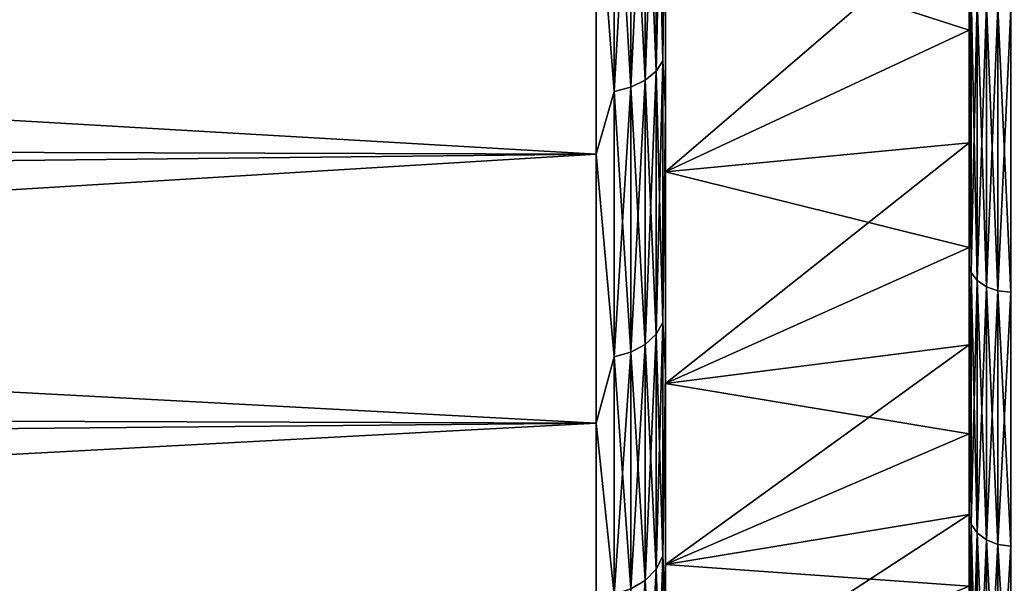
# Model space of a CAD drawing. Header units: metres. Extents: x 59 to 125, y -85 to 130.
# Tile 101 of 125: x 99 to 106, y 10 to 14. Entities that reach past the tile are written whole.
import ezdxf

# ---------------------------------------------------------------- set-up
doc = ezdxf.new("R2010")
doc.units = ezdxf.units.M
doc.layers.add('solid_20664500_510', color=7, linetype='CONTINUOUS')

msp = doc.modelspace()

# ---------------------------------------------------------------- linework, layer by layer
at = {"layer": 'solid_20664500_510'}
for points in [[(105.949997, 12.411278, -16.500938), (105.949997, 18.872684, -17.390646), (105.949997, 19.939508, -17.910067)], [(105.949997, 14.433949, -18.200331), (105.949997, 12.411278, -16.500938), (105.949997, 19.939508, -17.910067)], [(105.949997, 12.411278, -16.500938), (105.949997, 17.839186, -16.807732), (105.949997, 18.872684, -17.390646)], [(105.949997, 12.411283, 16.500944), (105.949997, 17.839186, 16.807732), (105.949997, 16.843035, 16.163656)], [(105.949997, 12.411283, 16.500944), (105.949997, 14.433954, 18.200336), (105.949997, 17.839186, 16.807732)], [(105.949997, 12.411278, -16.500938), (105.949997, 16.843035, -16.163656), (105.949997, 17.839186, -16.807732)], [(105.949997, 12.411283, 16.500944), (105.949997, 16.843035, 16.163656), (105.949997, 15.887573, 15.46063)], [(105.949997, 10.598933, -14.577128), (105.949997, 15.887573, -15.46063), (105.949997, 16.843035, -16.163656)], [(105.949997, 12.411278, -16.500938), (105.949997, 10.598933, -14.577128), (105.949997, 16.843035, -16.163656)], [(103.603371, 15.841078, -19.350813), (103.682945, 15.89621, -19.263071), (103.682945, 13.815536, -17.786755)], [(103.603371, 13.750927, 17.867773), (103.682945, 13.815536, 17.786755), (103.682945, 15.89621, 19.263071)], [(103.603371, 15.841078, 19.350813), (103.603371, 13.750927, 17.867773), (103.682945, 15.89621, 19.263071)], [(103.682945, 15.89621, -19.263071), (103.732964, 15.960428, -19.16087), (103.732964, 13.890794, -17.692385)], [(103.682945, 13.815536, 17.786755), (103.732964, 13.890794, 17.692385), (103.732964, 15.960428, 19.16087)], [(103.682945, 15.89621, 19.263071), (103.682945, 13.815536, 17.786755), (103.732964, 15.960428, 19.16087)], [(103.682945, 13.815536, -17.786755), (103.682945, 15.89621, -19.263071), (103.732964, 13.890794, -17.692385)], [(103.732964, 13.890794, -17.692385), (103.732964, 15.960428, -19.16087), (103.75, 15.642744, -18.802856)], [(103.732964, 15.960428, 19.16087), (103.732964, 13.890794, 17.692385), (103.75, 15.642745, 18.802856)], [(103.499657, 15.798798, -19.418102), (103.603371, 15.841078, -19.350813), (103.603371, 13.750927, -17.867773)], [(103.499657, 13.701378, 17.929905), (103.603371, 13.750927, 17.867773), (103.603371, 15.841078, 19.350813)], [(103.499657, 15.798798, 19.418102), (103.499657, 13.701378, 17.929905), (103.603371, 15.841078, 19.350813)], [(103.603371, 13.750927, -17.867773), (103.603371, 15.841078, -19.350813), (103.682945, 13.815536, -17.786755)], [(105.949997, 12.411283, 16.500944), (105.949997, 15.887573, 15.46063), (105.949997, 14.976054, 14.700995)], [(105.949997, 10.598933, -14.577128), (105.949997, 14.976054, -14.700995), (105.949997, 15.887573, -15.46063)], [(103.378906, 15.772255, 19.460346), (103.25, 15.361294, 19.216219), (103.378906, 13.670273, 17.96891)], [(103.378906, 13.670273, -17.96891), (103.25, 15.361294, -19.216219), (103.378906, 15.772255, -19.460346)], [(103.378906, 15.772255, -19.460346), (103.499657, 15.798798, -19.418102), (103.499657, 13.701378, -17.929905)], [(103.378906, 13.670273, 17.96891), (103.499657, 13.701378, 17.929905), (103.499657, 15.798798, 19.418102)], [(103.378906, 15.772255, 19.460346), (103.378906, 13.670273, 17.96891), (103.499657, 15.798798, 19.418102)], [(103.378906, 13.670273, -17.96891), (103.378906, 15.772255, -19.460346), (103.499657, 13.701378, -17.929905)], [(103.499657, 13.701378, -17.929905), (103.499657, 15.798798, -19.418102), (103.603371, 13.750927, -17.867773)], [(103.732964, 13.890794, 17.692385), (103.75, 13.542552, 17.240419), (103.75, 15.642745, 18.802856)], [(103.732964, 13.890794, -17.692385), (103.75, 15.642744, -18.802856), (103.75, 13.542552, -17.240419)], [(103.75, 14.822857, 15.703898), (103.75, 15.642745, 18.802856), (103.75, 13.542552, 17.240419)], [(103.75, 14.822857, -15.703898), (103.75, 13.542552, -17.240419), (103.75, 15.642744, -18.802856)], [(72.838852, 15.441995, 19.269056), (72.870438, 13.308086, 17.695978), (103.25, 15.361294, 19.216219)], [(72.845734, 14.977377, -18.958145), (103.25, 15.361294, -19.216219), (103.25, 13.215885, -17.619022)], [(72.870438, 13.308086, 17.695978), (103.25, 13.215885, 17.619022), (103.25, 15.361294, 19.216219)], [(103.378906, 13.670273, 17.96891), (103.25, 15.361294, 19.216219), (103.25, 13.215885, 17.619022)], [(103.378906, 13.670273, -17.96891), (103.25, 13.215885, -17.619022), (103.25, 15.361294, -19.216219)], [(72.876709, 12.884418, -17.335489), (72.845734, 14.977377, -18.958145), (103.25, 13.215885, -17.619022)], [(105.949997, 14.976054, 14.700995), (103.75, 14.822857, 15.703898), (103.75, 13.088836, 14.067949)], [(105.949997, 14.112086, 13.887687), (105.949997, 14.976054, 14.700995), (103.75, 13.088836, 14.067949)], [(105.949997, 14.976054, -14.700995), (105.949997, 14.112086, -13.887687), (103.75, 14.822857, -15.703898)], [(105.949997, 10.598938, 14.577134), (105.949997, 14.976054, 14.700995), (105.949997, 14.112086, 13.887687)], [(105.949997, 10.598938, 14.577134), (105.949997, 12.411283, 16.500944), (105.949997, 14.976054, 14.700995)], [(105.949997, 10.598933, -14.577128), (105.949997, 14.112086, -13.887687), (105.949997, 14.976054, -14.700995)], [(103.75, 14.822857, -15.703898), (103.75, 13.088836, -14.067949), (103.75, 13.542552, -17.240419)], [(103.75, 13.088836, 14.067949), (103.75, 14.822857, 15.703898), (103.75, 13.542552, 17.240419)], [(105.949997, 14.112086, -13.887687), (103.75, 13.088836, -14.067949), (103.75, 14.822857, -15.703898)], [(105.964684, 12.358697, 16.578814), (105.949997, 14.433954, 18.200336), (105.949997, 12.411283, 16.500944)], [(105.964684, 14.38914, 18.282557), (105.949997, 14.433954, 18.200336), (105.964684, 12.358697, 16.578814)], [(105.964684, 12.358697, -16.578814), (105.949997, 12.411278, -16.500938), (105.949997, 14.433949, -18.200331)], [(105.964684, 12.358697, -16.578814), (105.949997, 14.433949, -18.200331), (105.964684, 14.38914, -18.282557)], [(105.964684, 14.38914, -18.282557), (106.007347, 14.339154, -18.349701), (106.007347, 12.301253, -16.639698)], [(105.964684, 12.358697, -16.578814), (105.964684, 14.38914, -18.282557), (106.007347, 12.301253, -16.639698)], [(105.964684, 14.38914, 18.282557), (105.964684, 12.358697, 16.578814), (106.007347, 14.339154, 18.349701)], [(105.964684, 12.358697, 16.578814), (106.007347, 12.301253, 16.639698), (106.007347, 14.339154, 18.349701)], [(106.007347, 14.339154, -18.349701), (106.073814, 14.2995, -18.402966), (106.073814, 12.255685, -16.688)], [(106.007347, 12.301253, -16.639698), (106.007347, 14.339154, -18.349701), (106.073814, 12.255685, -16.688)], [(106.007347, 14.339154, 18.349701), (106.007347, 12.301253, 16.639698), (106.073814, 14.2995, 18.402966)], [(106.007347, 12.301253, 16.639698), (106.073814, 12.255685, 16.688), (106.073814, 14.2995, 18.402966)], [(106.073814, 14.2995, -18.402966), (106.157562, 14.274069, -18.437126), (106.157562, 12.226459, -16.718977)], [(106.073814, 12.255685, -16.688), (106.073814, 14.2995, -18.402966), (106.157562, 12.226459, -16.718977)], [(106.073814, 14.2995, 18.402966), (106.073814, 12.255685, 16.688), (106.157562, 14.274069, 18.437126)], [(106.073814, 12.255685, 16.688), (106.157562, 12.226459, 16.718977), (106.157562, 14.274069, 18.437126)], [(106.157562, 14.274069, 18.437126), (106.157562, 12.226459, 16.718977), (106.25, 14.265352, 18.448833)], [(106.157562, 14.274069, -18.437126), (106.25, 14.265352, -18.448833), (106.25, 12.216442, -16.729593)], [(106.157562, 12.226459, -16.718977), (106.157562, 14.274069, -18.437126), (106.25, 12.216442, -16.729593)], [(106.157562, 12.226459, 16.718977), (106.25, 12.216442, 16.729593), (106.25, 14.265352, 18.448833)], [(105.949997, 13.299019, 13.023932), (105.949997, 14.112086, 13.887687), (103.75, 13.088836, 14.067949)], [(105.949997, 14.112086, -13.887687), (105.949997, 13.299019, -13.023932), (103.75, 13.088836, -14.067949)], [(105.949997, 10.598938, 14.577134), (105.949997, 14.112086, 13.887687), (105.949997, 13.299019, 13.023932)], [(105.949997, 9.023186, -12.456727), (105.949997, 13.299019, -13.023932), (105.949997, 14.112086, -13.887687)], [(105.949997, 10.598933, -14.577128), (105.949997, 9.023186, -12.456727), (105.949997, 14.112086, -13.887687)], [(103.682945, 13.815536, -17.786755), (103.732964, 13.890794, -17.692385), (103.732964, 11.998591, -16.00141)], [(103.682945, 11.91324, 16.08676), (103.732964, 11.998591, 16.00141), (103.732964, 13.890794, 17.692385)], [(103.682945, 13.815536, 17.786755), (103.682945, 11.91324, 16.08676), (103.732964, 13.890794, 17.692385)], [(103.732964, 11.998591, -16.00141), (103.732964, 13.890794, -17.692385), (103.75, 13.542552, -17.240419)], [(103.732964, 13.890794, 17.692385), (103.732964, 11.998591, 16.00141), (103.75, 13.542552, 17.240419)], [(103.603371, 13.750927, -17.867773), (103.682945, 13.815536, -17.786755), (103.682945, 11.91324, -16.08676)], [(103.603371, 11.839967, 16.160034), (103.682945, 11.91324, 16.08676), (103.682945, 13.815536, 17.786755)], [(103.603371, 13.750927, 17.867773), (103.603371, 11.839967, 16.160034), (103.682945, 13.815536, 17.786755)], [(103.682945, 11.91324, -16.08676), (103.682945, 13.815536, -17.786755), (103.732964, 11.998591, -16.00141)], [(103.378906, 13.670273, -17.96891), (103.499657, 13.701378, -17.929905), (103.499657, 11.783772, -16.216228)], [(103.378906, 11.748495, 16.251505), (103.499657, 11.783772, 16.216228), (103.499657, 13.701378, 17.929905)], [(103.378906, 13.670273, 17.96891), (103.378906, 11.748495, 16.251505), (103.499657, 13.701378, 17.929905)], [(103.499657, 13.701378, -17.929905), (103.603371, 13.750927, -17.867773), (103.603371, 11.839967, -16.160034)], [(103.499657, 11.783772, 16.216228), (103.603371, 11.839967, 16.160034), (103.603371, 13.750927, 17.867773)], [(103.499657, 13.701378, 17.929905), (103.499657, 11.783772, 16.216228), (103.603371, 13.750927, 17.867773)], [(103.499657, 11.783772, -16.216228), (103.499657, 13.701378, -17.929905), (103.603371, 11.839967, -16.160034)], [(103.603371, 11.839967, -16.160034), (103.603371, 13.750927, -17.867773), (103.682945, 11.91324, -16.08676)], [(103.378906, 13.670273, 17.96891), (103.25, 13.215885, 17.619022), (103.378906, 11.748495, 16.251505)], [(103.378906, 11.748495, -16.251505), (103.25, 13.215885, -17.619022), (103.378906, 13.670273, -17.96891)], [(103.378906, 11.748495, -16.251505), (103.378906, 13.670273, -17.96891), (103.499657, 11.783772, -16.216228)], [(103.732964, 11.998591, -16.00141), (103.75, 13.542552, -17.240419), (103.75, 11.638371, -15.444944)], [(103.732964, 11.998591, 16.00141), (103.75, 11.638372, 15.444944), (103.75, 13.542552, 17.240419)], [(103.75, 13.088836, -14.067949), (103.75, 11.638371, -15.444944), (103.75, 13.542552, -17.240419)], [(103.75, 13.088836, 14.067949), (103.75, 13.542552, 17.240419), (103.75, 11.638372, 15.444944)], [(72.870438, 13.308086, 17.695978), (72.899147, 11.368344, 15.886725), (103.25, 13.215885, 17.619022)], [(105.949997, 13.299019, 13.023932), (103.75, 13.088836, 14.067949), (103.75, 11.556448, 12.24166)], [(105.949997, 12.539567, 12.112679), (105.949997, 13.299019, 13.023932), (103.75, 11.556448, 12.24166)], [(105.949997, 13.299019, -13.023932), (105.949997, 12.539567, -12.112679), (103.75, 13.088836, -14.067949)], [(105.949997, 9.02319, 12.456732), (105.949997, 13.299019, 13.023932), (105.949997, 12.539567, 12.112679)], [(105.949997, 9.02319, 12.456732), (105.949997, 10.598938, 14.577134), (105.949997, 13.299019, 13.023932)], [(105.949997, 9.023186, -12.456727), (105.949997, 12.539567, -12.112679), (105.949997, 13.299019, -13.023932)], [(72.876709, 12.884418, -17.335489), (103.25, 13.215885, -17.619022), (103.25, 11.270406, -15.783558)], [(72.899147, 11.368344, 15.886725), (103.25, 11.270406, 15.783558), (103.25, 13.215885, 17.619022)], [(103.378906, 11.748495, 16.251505), (103.25, 13.215885, 17.619022), (103.25, 11.270406, 15.783558)], [(103.378906, 11.748495, -16.251505), (103.25, 11.270406, -15.783558), (103.25, 13.215885, -17.619022)], [(103.75, 13.088836, -14.067949), (103.75, 11.556448, -12.24166), (103.75, 11.638371, -15.444944)], [(103.75, 11.556448, 12.24166), (103.75, 13.088836, 14.067949), (103.75, 11.638372, 15.444944)], [(105.949997, 12.539567, -12.112679), (103.75, 11.556448, -12.24166), (103.75, 13.088836, -14.067949)], [(72.904762, 10.988792, -15.479627), (72.876709, 12.884418, -17.335489), (103.25, 11.270406, -15.783558)], [(105.949997, 11.836329, 11.156977), (105.949997, 12.539567, 12.112679), (103.75, 11.556448, 12.24166)], [(105.949997, 12.539567, -12.112679), (105.949997, 11.836329, -11.156977), (103.75, 11.556448, -12.24166)], [(105.949997, 9.02319, 12.456732), (105.949997, 12.539567, 12.112679), (105.949997, 11.836329, 11.156977)], [(105.949997, 7.70504, -10.16881), (105.949997, 11.836329, -11.156977), (105.949997, 12.539567, -12.112679)], [(105.949997, 9.023186, -12.456727), (105.949997, 7.70504, -10.16881), (105.949997, 12.539567, -12.112679)], [(105.964684, 10.539775, 14.650868), (105.949997, 12.411283, 16.500944), (105.949997, 10.598938, 14.577134)], [(105.964684, 12.358697, 16.578814), (105.949997, 12.411283, 16.500944), (105.964684, 10.539775, 14.650868)], [(105.964684, 10.539775, -14.650868), (105.949997, 10.598933, -14.577128), (105.949997, 12.411278, -16.500938)], [(105.964684, 10.539775, -14.650868), (105.949997, 12.411278, -16.500938), (105.964684, 12.358697, -16.578814)], [(105.964684, 12.358697, -16.578814), (106.007347, 12.301253, -16.639698), (106.007347, 10.475652, -14.704674)], [(105.964684, 10.539775, -14.650868), (105.964684, 12.358697, -16.578814), (106.007347, 10.475652, -14.704674)], [(105.964684, 12.358697, 16.578814), (105.964684, 10.539775, 14.650868), (106.007347, 12.301253, 16.639698)], [(105.964684, 10.539775, 14.650868), (106.007347, 10.475652, 14.704674), (106.007347, 12.301253, 16.639698)], [(106.007347, 12.301253, -16.639698), (106.073814, 12.255685, -16.688), (106.073814, 10.424784, -14.747357)], [(106.007347, 10.475652, -14.704674), (106.007347, 12.301253, -16.639698), (106.073814, 10.424784, -14.747357)], [(106.007347, 12.301253, 16.639698), (106.007347, 10.475652, 14.704674), (106.073814, 12.255685, 16.688)], [(106.007347, 10.475652, 14.704674), (106.073814, 10.424784, 14.747357), (106.073814, 12.255685, 16.688)], [(106.073814, 12.255685, -16.688), (106.157562, 12.226459, -16.718977), (106.157562, 10.392159, -14.774733)], [(106.073814, 10.424784, -14.747357), (106.073814, 12.255685, -16.688), (106.157562, 10.392159, -14.774733)], [(106.073814, 12.255685, 16.688), (106.073814, 10.424784, 14.747357), (106.157562, 12.226459, 16.718977)], [(106.073814, 10.424784, 14.747357), (106.157562, 10.392159, 14.774733), (106.157562, 12.226459, 16.718977)], [(106.157562, 12.226459, 16.718977), (106.157562, 10.392159, 14.774733), (106.25, 12.216442, 16.729593)], [(106.157562, 12.226459, -16.718977), (106.25, 12.216442, -16.729593), (106.25, 10.380978, -14.784115)], [(106.157562, 10.392159, -14.774733), (106.157562, 12.226459, -16.718977), (106.25, 10.380978, -14.784115)], [(106.157562, 10.392159, 14.774733), (106.25, 10.380978, 14.784115), (106.25, 12.216442, 16.729593)], [(103.682945, 11.91324, -16.08676), (103.732964, 11.998591, -16.00141), (103.732964, 10.307615, -14.109206)], [(103.682945, 10.213245, 14.184464), (103.732964, 10.307615, 14.109206), (103.732964, 11.998591, 16.00141)], [(103.682945, 11.91324, 16.08676), (103.682945, 10.213245, 14.184464), (103.732964, 11.998591, 16.00141)], [(103.732964, 10.307615, -14.109206), (103.732964, 11.998591, -16.00141), (103.75, 11.638371, -15.444944)], [(103.732964, 11.998591, 16.00141), (103.732964, 10.307615, 14.109206), (103.75, 11.638372, 15.444944)], [(103.603371, 11.839967, -16.160034), (103.682945, 11.91324, -16.08676), (103.682945, 10.213245, -14.184464)], [(103.603371, 10.132228, 14.249073), (103.682945, 10.213245, 14.184464), (103.682945, 11.91324, 16.08676)], [(103.603371, 11.839967, 16.160034), (103.603371, 10.132228, 14.249073), (103.682945, 11.91324, 16.08676)], [(103.682945, 10.213245, -14.184464), (103.682945, 11.91324, -16.08676), (103.732964, 10.307615, -14.109206)], [(103.499657, 11.783772, -16.216228), (103.603371, 11.839967, -16.160034), (103.603371, 10.132228, -14.249073)], [(103.499657, 10.070095, 14.298622), (103.603371, 10.132228, 14.249073), (103.603371, 11.839967, 16.160034)], [(103.499657, 11.783772, 16.216228), (103.499657, 10.070095, 14.298622), (103.603371, 11.839967, 16.160034)], [(103.603371, 10.132228, -14.249073), (103.603371, 11.839967, -16.160034), (103.682945, 10.213245, -14.184464)], [(105.949997, 11.836329, 11.156977), (103.75, 11.556448, 12.24166), (103.75, 10.246572, 10.25016)], [(105.949997, 11.192102, 10.160541), (105.949997, 11.836329, 11.156977), (103.75, 10.246572, 10.25016)], [(105.949997, 11.836329, -11.156977), (105.949997, 11.192102, -10.160541), (103.75, 11.556448, -12.24166)], [(105.949997, 7.705043, 10.168816), (105.949997, 11.836329, 11.156977), (105.949997, 11.192102, 10.160541)], [(105.949997, 7.705043, 10.168816), (105.949997, 9.02319, 12.456732), (105.949997, 11.836329, 11.156977)], [(105.949997, 7.70504, -10.16881), (105.949997, 11.192102, -10.160541), (105.949997, 11.836329, -11.156977)], [(103.378906, 11.748495, -16.251505), (103.499657, 11.783772, -16.216228), (103.499657, 10.070095, -14.298622)], [(103.378906, 10.031091, 14.329727), (103.499657, 10.070095, 14.298622), (103.499657, 11.783772, 16.216228)], [(103.378906, 11.748495, 16.251505), (103.378906, 10.031091, 14.329727), (103.499657, 11.783772, 16.216228)], [(103.499657, 10.070095, -14.298622), (103.499657, 11.783772, -16.216228), (103.603371, 10.132228, -14.249073)], [(103.378906, 11.748495, 16.251505), (103.25, 11.270406, 15.783558), (103.378906, 10.031091, 14.329727)], [(103.378906, 10.031091, -14.329727), (103.25, 11.270406, -15.783558), (103.378906, 11.748495, -16.251505)], [(103.378906, 10.031091, -14.329727), (103.378906, 11.748495, -16.251505), (103.499657, 10.070095, -14.298622)], [(103.732964, 10.307615, 14.109206), (103.75, 9.955209, 13.440062), (103.75, 11.638372, 15.444944)], [(103.732964, 10.307615, -14.109206), (103.75, 11.638371, -15.444944), (103.75, 9.955208, -13.440062)], [(103.75, 11.556448, 12.24166), (103.75, 11.638372, 15.444944), (103.75, 9.955209, 13.440062)], [(103.75, 10.246572, -10.25016), (103.75, 9.955208, -13.440062), (103.75, 11.638371, -15.444944)], [(103.75, 11.556448, -12.24166), (103.75, 10.246572, -10.25016), (103.75, 11.638371, -15.444944)], [(103.75, 10.246572, 10.25016), (103.75, 11.556448, 12.24166), (103.75, 9.955209, 13.440062)], [(105.949997, 11.192102, -10.160541), (103.75, 10.246572, -10.25016), (103.75, 11.556448, -12.24166)], [(72.899147, 11.368344, 15.886725), (72.924576, 9.650219, 13.866706), (103.25, 11.270406, 15.783558)], [(72.904762, 10.988792, -15.479627), (103.25, 11.270406, -15.783558), (103.25, 9.551167, -13.734648)], [(72.924576, 9.650219, 13.866706), (103.25, 9.551167, 13.734648), (103.25, 11.270406, 15.783558)], [(103.378906, 10.031091, 14.329727), (103.25, 11.270406, 15.783558), (103.25, 9.551167, 13.734648)], [(103.378906, 10.031091, -14.329727), (103.25, 9.551167, -13.734648), (103.25, 11.270406, -15.783558)], [(105.949997, 10.609372, 9.127306), (105.949997, 11.192102, 10.160541), (103.75, 10.246572, 10.25016)], [(105.949997, 11.192102, -10.160541), (105.949997, 10.609372, -9.127306), (103.75, 10.246572, -10.25016)], [(105.949997, 7.705043, 10.168816), (105.949997, 11.192102, 10.160541), (105.949997, 10.609372, 9.127306)], [(105.949997, 6.660751, -7.741109), (105.949997, 10.609372, -9.127306), (105.949997, 11.192102, -10.160541)], [(105.949997, 7.70504, -10.16881), (105.949997, 6.660751, -7.741109), (105.949997, 11.192102, -10.160541)], [(72.929466, 9.319615, -13.418019), (72.904762, 10.988792, -15.479627), (103.25, 9.551167, -13.734648)], [(105.949997, 10.609372, 9.127306), (103.75, 10.246572, 10.25016), (103.75, 9.176558, 8.119576)], [(105.949997, 10.090065, 8.060783), (105.949997, 10.609372, 9.127306), (103.75, 9.176558, 8.119576)], [(105.949997, 10.609372, -9.127306), (105.949997, 10.090065, -8.060783), (103.75, 10.246572, -10.25016)], [(105.949997, 7.705043, 10.168816), (105.949997, 10.609372, 9.127306), (105.949997, 10.090065, 8.060783)], [(105.949997, 6.660751, -7.741109), (105.949997, 10.090065, -8.060783), (105.949997, 10.609372, -9.127306)], [(105.964684, 8.956973, 12.524796), (105.949997, 10.598938, 14.577134), (105.949997, 9.02319, 12.456732)], [(105.964684, 10.539775, 14.650868), (105.949997, 10.598938, 14.577134), (105.964684, 8.956973, 12.524796)], [(105.964684, 8.956973, -12.524796), (105.949997, 9.023186, -12.456727), (105.949997, 10.598933, -14.577128)], [(105.964684, 8.956973, -12.524796), (105.949997, 10.598933, -14.577128), (105.964684, 10.539775, -14.650868)], [(105.964684, 10.539775, -14.650868), (106.007347, 10.475652, -14.704674), (106.007347, 8.887036, -12.570794)], [(105.964684, 8.956973, -12.524796), (105.964684, 10.539775, -14.650868), (106.007347, 8.887036, -12.570794)], [(105.964684, 10.539775, 14.650868), (105.964684, 8.956973, 12.524796), (106.007347, 10.475652, 14.704674)], [(105.964684, 8.956973, 12.524796), (106.007347, 8.887036, 12.570794), (106.007347, 10.475652, 14.704674)], [(106.007347, 10.475652, -14.704674), (106.073814, 10.424784, -14.747357), (106.073814, 8.831557, -12.607284)], [(106.007347, 8.887036, -12.570794), (106.007347, 10.475652, -14.704674), (106.073814, 8.831557, -12.607284)], [(106.007347, 10.475652, 14.704674), (106.007347, 8.887036, 12.570794), (106.073814, 10.424784, 14.747357)], [(106.007347, 8.887036, 12.570794), (106.073814, 8.831557, 12.607284), (106.073814, 10.424784, 14.747357)], [(106.073814, 10.424784, -14.747357), (106.157562, 10.392159, -14.774733), (106.157562, 8.795975, -12.630686)], [(106.073814, 8.831557, -12.607284), (106.073814, 10.424784, -14.747357), (106.157562, 8.795975, -12.630686)], [(106.073814, 10.424784, 14.747357), (106.073814, 8.831557, 12.607284), (106.157562, 10.392159, 14.774733)], [(106.073814, 8.831557, 12.607284), (106.157562, 8.795975, 12.630686), (106.157562, 10.392159, 14.774733)], [(106.157562, 10.392159, 14.774733), (106.157562, 8.795975, 12.630686), (106.25, 10.380978, 14.784115)], [(106.157562, 10.392159, -14.774733), (106.25, 10.380978, -14.784115), (106.25, 8.78378, -12.638706)], [(106.157562, 8.795975, -12.630686), (106.157562, 10.392159, -14.774733), (106.25, 8.78378, -12.638706)], [(106.157562, 8.795975, 12.630686), (106.25, 8.78378, 12.638706), (106.25, 10.380978, 14.784115)], [(103.682945, 10.213245, -14.184464), (103.732964, 10.307615, -14.109206), (103.732964, 8.839131, -12.039572)], [(103.682945, 8.736929, 12.10379), (103.732964, 8.839131, 12.039572), (103.732964, 10.307615, 14.109206)], [(103.682945, 10.213245, 14.184464), (103.682945, 8.736929, 12.10379), (103.732964, 10.307615, 14.109206)], [(103.732964, 8.839131, -12.039572), (103.732964, 10.307615, -14.109206), (103.75, 9.955208, -13.440062)], [(103.732964, 10.307615, 14.109206), (103.732964, 8.839131, 12.039572), (103.75, 9.955209, 13.440062)], [(103.603371, 10.132228, -14.249073), (103.682945, 10.213245, -14.184464), (103.682945, 8.736929, -12.10379)], [(103.603371, 8.649186, 12.158922), (103.682945, 8.736929, 12.10379), (103.682945, 10.213245, 14.184464)], [(103.603371, 10.132228, 14.249073), (103.603371, 8.649186, 12.158922), (103.682945, 10.213245, 14.184464)], [(103.682945, 8.736929, -12.10379), (103.682945, 10.213245, -14.184464), (103.732964, 8.839131, -12.039572)], [(103.75, 10.246572, -10.25016), (103.75, 9.176558, -8.119576), (103.75, 9.955208, -13.440062)], [(103.75, 9.176558, 8.119576), (103.75, 10.246572, 10.25016), (103.75, 9.955209, 13.440062)], [(105.949997, 10.090065, -8.060783), (103.75, 9.176558, -8.119576), (103.75, 10.246572, -10.25016)], [(103.499657, 10.070095, -14.298622), (103.603371, 10.132228, -14.249073), (103.603371, 8.649186, -12.158922)], [(103.499657, 8.581897, 12.201202), (103.603371, 8.649186, 12.158922), (103.603371, 10.132228, 14.249073)], [(103.499657, 10.070095, 14.298622), (103.499657, 8.581897, 12.201202), (103.603371, 10.132228, 14.249073)], [(103.603371, 8.649186, -12.158922), (103.603371, 10.132228, -14.249073), (103.682945, 8.736929, -12.10379)]]:
    msp.add_3dface(points, dxfattribs=at)

doc.saveas('drawing.dxf')
